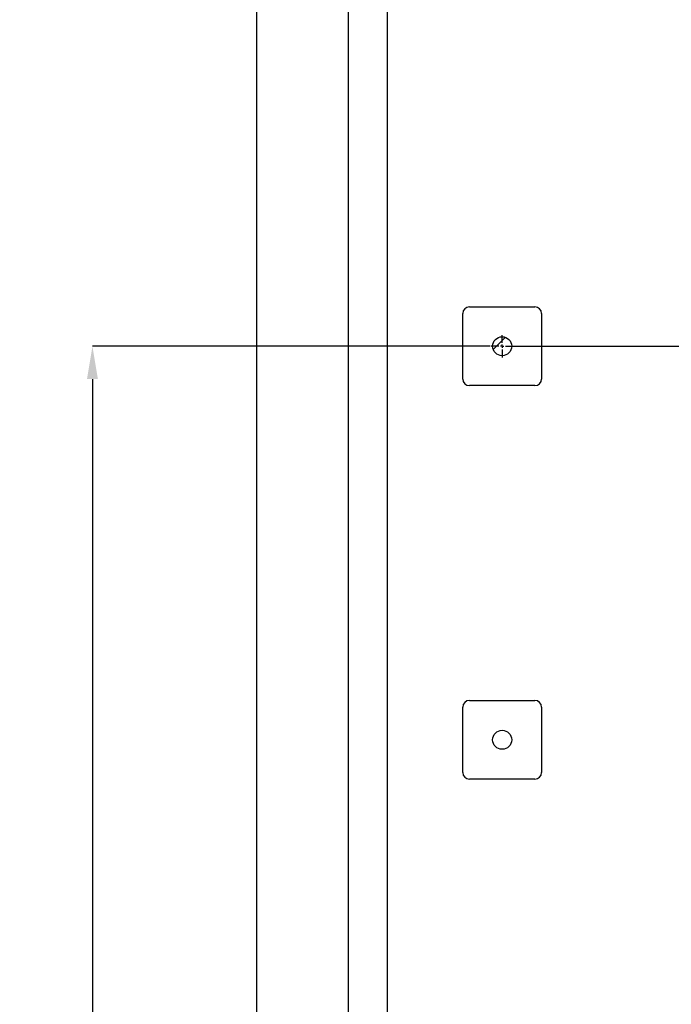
# Model space of a CAD drawing. Header units: millimetres. Extents: x 0 to 841, y 0 to 594.
# Tile 21 of 92: x 224 to 264, y 231 to 291. Entities that reach past the tile are written whole.
import ezdxf

# ---------------------------------------------------------------- set-up
doc = ezdxf.new("R2010")
doc.units = ezdxf.units.MM
doc.header["$PDSIZE"] = -1
doc.linetypes.add('CENTERX2', pattern=[20.32, 12.7, -2.54, 2.54, -2.54])
for name, color, linetype in [('COTES', 1, 'Continuous'), ('TRAIT-FINS', 9, 'Continuous'), ('TRAIT-MIXTES', 3, 'CENTERX2')]:
    doc.layers.add(name, color=color, linetype=linetype)
doc.layers.add('TRAIT-FORT', color=4, linetype='Continuous', lineweight=25)
doc.styles.add('SLDTEXTSTYLE0', font='TXT', dxfattribs={"width": 0.75})
doc.dimstyles.new('SLDDIMSTYLE3', dxfattribs={"dimtxt": 3.5, "dimasz": 2, "dimexe": 0, "dimexo": 0.0625, "dimgap": 0.875, "dimtad": 1, "dimlfac": 25, "dimrnd": 1e-09, "dimzin": 12, "dimdsep": 46, "dimtxsty": 'SLDTEXTSTYLE0', "dimsah": 1, "dimcen": 0.09, "dimadec": 0, "dimazin": 3, "dimtfac": 1, "dimtofl": 0, "dimtmove": 0, "dimatfit": 3, "dimfxl": 1, "dimfrac": 2, "dimtolj": 1, "dimtzin": 12, "dimarcsym": 0})

# ---------------------------------------------------------------- blocks, each defined once
blk = doc.blocks.new('_D_22')
at = {"layer": 'COTES', "color": 0, "lineweight": -2, "transparency": 16777216}
for p, q in [((252.448, 270.806), (228.205, 270.806)), ((228.205, 268.806), (228.205, 176.806)), ((252.448, 174.806), (228.205, 174.806))]:
    blk.add_line(p, q, dxfattribs=at)
at = {"layer": 'COTES', "color": 0, "transparency": 16777216}
for points in [[(227.872, 268.806), (228.538, 268.806), (228.205, 270.806)], [(227.872, 176.806), (228.538, 176.806), (228.205, 174.806)]]:
    blk.add_solid(points, dxfattribs=at)
at = {"layer": 'Defpoints', "color": 0, "transparency": 16777216}
for p in [(252.51, 270.806), (228.205, 174.806), (252.51, 174.806)]:
    blk.add_point(p, dxfattribs=at)
at = {"layer": 'COTES', "color": 0, "transparency": 16777216, "insert": (223.83, 222.806), "char_height": 3.5, "attachment_point": 2, "rotation": 90, "style": 'SLDTEXTSTYLE0'}
blk.add_mtext('\\A1;=2400=', dxfattribs=at)
blk = doc.blocks.new('SW_CENTERMARKSYMBOL_0')
at = {"layer": 'TRAIT-MIXTES', "color": 0}
for p, q in [((0, 0.2), (0, 0.68)), ((-0.2, 0), (-0.68, 0)), ((0, 0), (-0.1, 0)), ((0, 0), (0, 0.1)), ((0, 0), (0, -0.1)), ((0, 0), (0.1, 0)), ((0.2, 0), (148.321, 0)), ((0, -0.2), (0, -0.68))]:
    blk.add_line(p, q, dxfattribs=at)

msp = doc.modelspace()

# ---------------------------------------------------------------- hatches: boundary and pattern name
at = {"layer": 'TRAIT-FINS'}
h = msp.add_hatch(dxfattribs=at)
h.set_pattern_fill('ANSI31', color=256, style=0)
edge = h.paths.add_edge_path(flags=0)
edge.add_arc((253.19017, 270.80643), 0.58, 0, 360)
h = msp.add_hatch(dxfattribs=at)
h.set_pattern_fill('ANSI31', color=256, style=0)
edge = h.paths.add_edge_path(flags=0)
edge.add_arc((253.19017, 246.80643), 0.58, 0, 360)

# ---------------------------------------------------------------- linework, layer by layer
at = {"layer": 'TRAIT-FORT', "lineweight": 25}
for p, q in [((238.2051, 318.80643), (238.2051, 126.80643)), ((243.79017, 318.80643), (243.79017, 126.80643)), ((246.19017, 126.80643), (246.19017, 318.80643)), ((251.19017, 273.20643), (255.19017, 273.20643)), ((250.79017, 268.80643), (250.79017, 272.80643)), ((255.59017, 272.80643), (255.59017, 268.80643)), ((255.19017, 268.40643), (251.19017, 268.40643)), ((251.19017, 249.20643), (255.19017, 249.20643)), ((250.79017, 244.80643), (250.79017, 248.80643)), ((255.59017, 248.80643), (255.59017, 244.80643)), ((255.19017, 244.40643), (251.19017, 244.40643))]:
    msp.add_line(p, q, dxfattribs=at)
for centre in [(253.19017, 270.80643), (253.19017, 246.80643)]:
    msp.add_circle(centre, 0.58, dxfattribs=at)
for centre, start, end in [((251.19017, 272.80643), 90, 180), ((255.19017, 272.80643), 0, 90), ((251.19017, 268.80643), 180, 270), ((255.19017, 268.80643), 270, 0), ((251.19017, 248.80643), 90, 180), ((255.19017, 248.80643), 0, 90), ((251.19017, 244.80643), 180, 270), ((255.19017, 244.80643), 270, 0)]:
    msp.add_arc(centre, 0.4, start, end, dxfattribs=at)

# ---------------------------------------------------------------- block references
at = {"layer": 'TRAIT-MIXTES'}
msp.add_blockref('SW_CENTERMARKSYMBOL_0', (253.19017, 270.80643), dxfattribs=at)

# ---------------------------------------------------------------- dimensions: what is measured, and where the dimension line sits
at = {"layer": 'COTES'}
dim = msp.add_linear_dim(base=(228.2051, 174.80643), p1=(252.51017, 270.80643), p2=(252.51017, 174.80643), angle=90, text='=<>=', dimstyle='SLDDIMSTYLE3', dxfattribs=at)
dim.commit()
dim.dimension.update_dxf_attribs({"geometry": '_D_22', "text_midpoint": (228.2051, 222.80643), "dimtype": 160})

doc.saveas('drawing.dxf')
